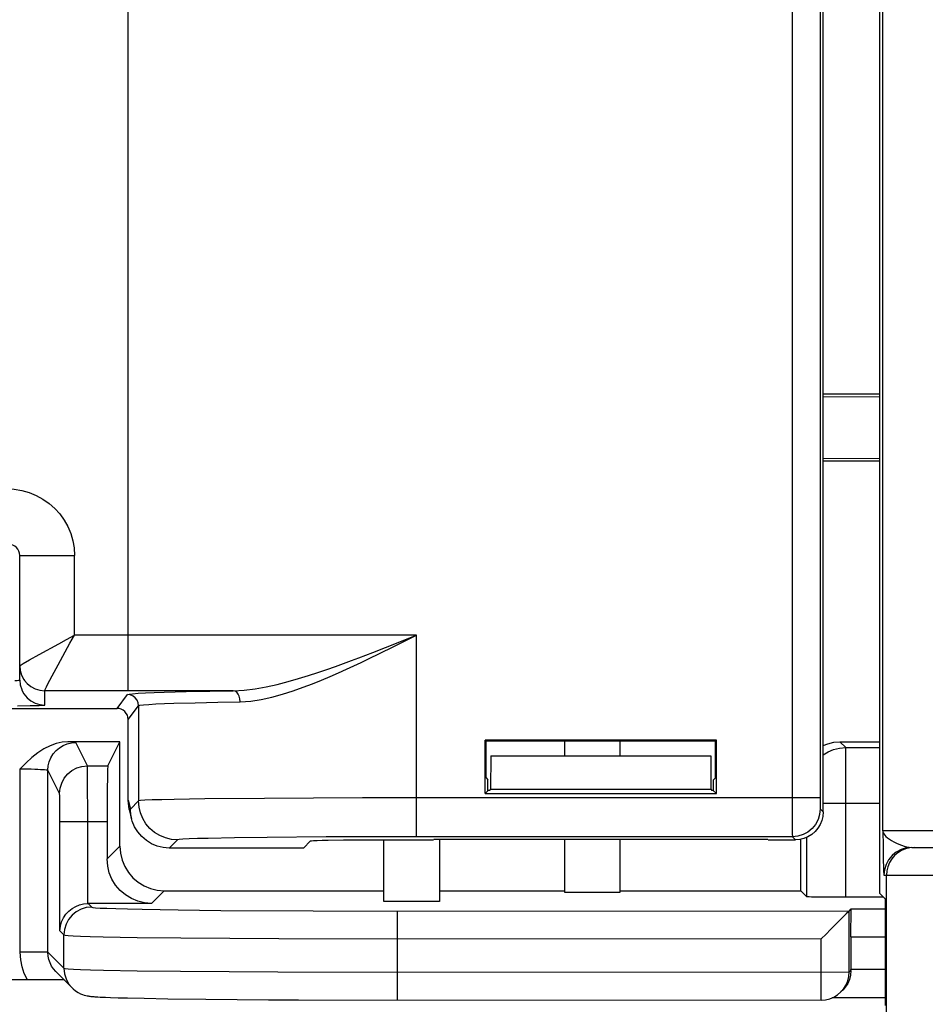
# Model space of a CAD drawing. Header units: millimetres. Extents: x 0 to 210, y 0 to 297.
# Tile 6 of 43: x 60.86 to 66.29, y 142.99 to 148.89. Entities that reach past the tile are written whole.
import ezdxf
from ezdxf.enums import TextEntityAlignment as Align

# ---------------------------------------------------------------- set-up
doc = ezdxf.new("R2010")
doc.units = ezdxf.units.MM
doc.header["$LTSCALE"] = 19.36
doc.layers.get('0').update_dxf_attribs({"linetype": 'CONTINUOUS'})
doc.layers.add('Z_DIM_2D', color=7, linetype='CONTINUOUS')
doc.styles.add('TEXTSTYLE_3', font='tridonic-metric-print-light.otf')
doc.dimstyles.new('DIMSTYLE_2', dxfattribs={"dimtxt": 2.2, "dimasz": 3.5, "dimexe": 1.5, "dimexo": 0, "dimgap": 0.55, "dimtad": 1, "dimlfac": 3, "dimdsep": 46, "dimtxsty": 'TEXTSTYLE_3', "dimblk": '_FILLED', "dimblk1": '_FILLED', "dimblk2": '_FILLED', "dimcen": 0.09, "dimclrt": 5, "dimadec": 4, "dimazin": 2, "dimtp": 0.3, "dimtm": 0.3, "dimtfac": 1, "dimtofl": 0, "dimtmove": 0, "dimatfit": 3, "dimldrblk": '_FILLED', "dimfxl": 1, "dimtolj": 1, "dimarcsym": 0})
doc.dimstyles.new('DIMSTYLE_3', dxfattribs={"dimtxt": 2.2, "dimasz": 3.5, "dimexe": 1.5, "dimexo": 0, "dimgap": 0.55, "dimtad": 1, "dimdec": 1, "dimlfac": 3, "dimdsep": 46, "dimtxsty": 'TEXTSTYLE_3', "dimblk": '_FILLED', "dimblk1": '_FILLED', "dimblk2": '_FILLED', "dimcen": 0.09, "dimclrt": 5, "dimadec": 4, "dimazin": 2, "dimtp": 0.3, "dimtm": 0.3, "dimtfac": 1, "dimtdec": 1, "dimtofl": 0, "dimtmove": 0, "dimatfit": 3, "dimldrblk": '_FILLED', "dimfxl": 1, "dimtolj": 1, "dimarcsym": 0})

# ---------------------------------------------------------------- blocks, each defined once
blk = doc.blocks.new('*D1')
at = {"layer": 'Z_DIM_2D', "color": 2, "linetype": 'CONTINUOUS'}
for p, q in [((92.682, 147.0118), (92.682, 133.5362)), ((57.682, 143.4691), (57.682, 133.5362)), ((57.682, 135.0362), (75.182, 135.0362)), ((92.682, 135.0362), (75.182, 135.0362))]:
    blk.add_line(p, q, dxfattribs=at)
at = {"layer": 'Z_DIM_2D', "color": 5, "linetype": 'CONTINUOUS', "style": 'TEXTSTYLE_3'}
blk.add_text('105', height=2.2, dxfattribs=at).set_placement((75.182, 135.5862), align=Align.CENTER)
blk = doc.blocks.new('_FILLED')
at = {"color": 0, "linetype": 'BYBLOCK'}
blk.add_solid([(0, 0), (-1, 0.125), (-1, -0.125)], dxfattribs=at)
blk = doc.blocks.new('_NONE')
blk = doc.blocks.new('*D3')
at = {"layer": 'Z_DIM_2D', "color": 2, "linetype": 'CONTINUOUS'}
for p, q in [((91.0153, 144.6785), (91.0153, 137.4397)), ((59.357, 143.0118), (59.357, 137.4397)), ((59.357, 138.9397), (75.1861, 138.9397)), ((91.0153, 138.9397), (75.1861, 138.9397))]:
    blk.add_line(p, q, dxfattribs=at)
at = {"layer": 'Z_DIM_2D', "color": 5, "linetype": 'CONTINUOUS', "style": 'TEXTSTYLE_3'}
blk.add_text('95', height=2.2, dxfattribs=at).set_placement((75.1861, 139.4897), align=Align.CENTER)

msp = doc.modelspace()

# ---------------------------------------------------------------- linework, layer by layer
at = {"color": 7, "linetype": 'CONTINUOUS'}
for p, q in [((66.018817, 160.436145), (66.018817, 143.654132)), ((65.68197, 144.141293), (65.68197, 151.648984)), ((66.018817, 146.645138), (65.68197, 146.645138)), ((65.68197, 146.630503), (66.018817, 146.628867)), ((65.68197, 146.259774), (66.018817, 146.26141)), ((65.68197, 146.245138), (66.018817, 146.245138)), ((60.865303, 144.931901), (60.865303, 145.678472)), ((60.865303, 144.931901), (60.868185, 144.902642)), ((60.525531, 144.761805), (61.448646, 144.761805)), ((61.515303, 144.212303), (61.515303, 144.695143)), ((61.465303, 144.561805), (61.153583, 144.561805)), ((61.39319, 144.417554), (61.465303, 144.561805)), ((61.465303, 143.935707), (61.465303, 144.561805)), ((63.65557, 144.252072), (63.65557, 144.571538)), ((63.65557, 144.571538), (63.661243, 144.565865)), ((65.041703, 144.571538), (63.65557, 144.571538)), ((63.661243, 144.345138), (63.661243, 144.565865)), ((65.03603, 144.565865), (63.661243, 144.565865)), ((64.13197, 144.565865), (64.13197, 144.478472)), ((64.465303, 144.478472), (64.465303, 144.565865)), ((65.03603, 144.565865), (65.041703, 144.571538)), ((65.03603, 144.345138), (65.03603, 144.565865)), ((65.041703, 144.252072), (65.041703, 144.571538)), ((65.78195, 144.561805), (66.018817, 144.561805)), ((63.689523, 144.478472), (63.688515, 144.278472)), ((63.689523, 144.478472), (65.00775, 144.478472)), ((65.00775, 144.478472), (65.008758, 144.278472)), ((63.661243, 144.345138), (63.672152, 144.334229)), ((63.672152, 144.268654), (63.672152, 144.334229)), ((65.03603, 144.345138), (65.025121, 144.334229)), ((65.025121, 144.268654), (65.025121, 144.334229)), ((61.389747, 144.277422), (61.389147, 144.185675)), ((63.65557, 144.252072), (63.672152, 144.268654)), ((63.683123, 144.270384), (63.688515, 144.278472)), ((63.688515, 144.278472), (65.008758, 144.278472)), ((65.008758, 144.278472), (65.01415, 144.270384)), ((65.017078, 144.270039), (65.01415, 144.270384)), ((65.025121, 144.269709), (65.017078, 144.270039)), ((65.025121, 144.268654), (65.041703, 144.252072)), ((63.65557, 144.252072), (65.041703, 144.252072)), ((61.389147, 144.185675), (61.388941, 143.859345)), ((61.52199, 144.156762), (61.535166, 144.102833)), ((62.565557, 143.924894), (62.608844, 143.968181)), ((62.714509, 143.972119), (62.80663, 143.973309)), ((62.80663, 143.973309), (62.980451, 143.974421)), ((62.980451, 143.974421), (63.345728, 143.97464)), ((63.048637, 143.604781), (63.048637, 143.974588)), ((63.38197, 143.978419), (63.38197, 143.604781)), ((63.386945, 143.978498), (63.430058, 143.978872)), ((63.430058, 143.978872), (65.216462, 143.979004)), ((64.13197, 143.979095), (64.13197, 143.660337)), ((64.465303, 143.660337), (64.465303, 143.979095)), ((65.216462, 143.979004), (65.267215, 143.978872)), ((65.351546, 143.97464), (65.515318, 143.97464)), ((65.548637, 143.669064), (65.548637, 143.978441)), ((62.565557, 143.924894), (61.761706, 143.924894)), ((66.212806, 143.928472), (69.165617, 143.928472)), ((61.731947, 143.669064), (63.048637, 143.669064)), ((63.38197, 143.669064), (64.13197, 143.669064)), ((64.13197, 143.660337), (64.465303, 143.660337)), ((64.465303, 143.669064), (65.548637, 143.669064)), ((65.584894, 143.632806), (65.548637, 143.669064)), ((65.746688, 143.629939), (65.682052, 143.630365)), ((66.043134, 143.629792), (65.746688, 143.629939)), ((66.01884, 143.654086), (66.018841, 143.654132)), ((66.01884, 143.654086), (66.055012, 143.617914)), ((66.055012, 142.982047), (66.055012, 143.617914)), ((61.655585, 143.592701), (61.272832, 143.592701)), ((63.38197, 143.604781), (63.048637, 143.604781)), ((65.837263, 143.547291), (65.850818, 143.560847)), ((65.848637, 143.391999), (65.850818, 143.560847)), ((65.850818, 143.560847), (66.055012, 143.560847)), ((65.82022, 143.530175), (65.725894, 143.435922)), ((65.848637, 143.391999), (65.848637, 143.19642)), ((65.848637, 143.391999), (66.055012, 143.391999)), ((61.082982, 143.182378), (61.178858, 143.086502)), ((65.848694, 143.192099), (65.848637, 143.19642)), ((66.055012, 143.19642), (65.848637, 143.19642)), ((60.998673, 143.135512), (60.062841, 143.13573)), ((61.087074, 143.13487), (60.998673, 143.135512)), ((61.130962, 143.134397), (61.087074, 143.13487)), ((65.839687, 143.136683), (65.828909, 143.112394)), ((61.333727, 143.032891), (61.347527, 143.032154)), ((61.347527, 143.032154), (61.362954, 143.031424)), ((61.362954, 143.031424), (61.380148, 143.030696)), ((61.380148, 143.030696), (61.409521, 143.029604)), ((61.409521, 143.029604), (61.455861, 143.028145)), ((61.455861, 143.028145), (61.510893, 143.02669)), ((61.510893, 143.02669), (61.610467, 143.02454)), ((61.610467, 143.02454), (61.753408, 143.02213)), ((61.753408, 143.02213), (61.980586, 143.019293)), ((66.055012, 143.027571), (65.735206, 143.027571)), ((65.801407, 143.075762), (65.788462, 143.062816)), ((61.980586, 143.019293), (62.357059, 143.016234)), ((62.357059, 143.016234), (62.536305, 143.015292)), ((62.536305, 143.015292), (65.67061, 143.014015))]:
    msp.add_line(p, q, dxfattribs=at)
at = {"color": 9, "linetype": 'CONTINUOUS'}
for p, q in [((66.039394, 144.028472), (66.039394, 160.061805)), ((65.496561, 151.630473), (65.496761, 144.066525)), ((65.663189, 151.574197), (65.66322, 144.205437)), ((61.515303, 144.8678), (61.515303, 150.922476)), ((60.865303, 145.678472), (61.193211, 145.678472)), ((61.193211, 145.201038), (61.193211, 145.678472)), ((61.095451, 145.02353), (61.166281, 145.152859)), ((61.166281, 145.152859), (61.193308, 145.201038)), ((63.244075, 145.201083), (61.193211, 145.201038)), ((63.057451, 145.12674), (63.244075, 145.201083)), ((63.099289, 145.128977), (63.244075, 145.201083)), ((63.244075, 143.992571), (63.244075, 145.201083)), ((62.981576, 145.097023), (63.057451, 145.12674)), ((63.029091, 145.09443), (63.099289, 145.128977)), ((60.886116, 145.030464), (60.923882, 145.052022)), ((60.923882, 145.052022), (60.98073, 145.083862)), ((61.059592, 144.956816), (61.095451, 145.02353)), ((62.144984, 144.8678), (61.015303, 144.867688)), ((61.015303, 144.781924), (61.015303, 144.867688)), ((61.73106, 144.859167), (61.863838, 144.862707)), ((61.863838, 144.862707), (62.005321, 144.865568)), ((62.005321, 144.865568), (62.144984, 144.8678)), ((61.448646, 144.761805), (61.510891, 144.844801)), ((61.789253, 144.792511), (61.916924, 144.796051)), ((61.916924, 144.796051), (62.052965, 144.798911)), ((62.052965, 144.798911), (62.187257, 144.801144)), ((60.850981, 144.777256), (60.927226, 144.778218)), ((61.515303, 144.695143), (61.577552, 144.778145)), ((61.577552, 144.778145), (61.577552, 144.207367)), ((61.270707, 144.417554), (61.200776, 144.557441)), ((65.816916, 144.526839), (65.78195, 144.561805)), ((65.816916, 144.526839), (66.018817, 144.526839)), ((65.817428, 144.498349), (65.817192, 144.518393)), ((65.81786, 144.419608), (65.817428, 144.498349)), ((60.867471, 143.300287), (60.867471, 144.399445)), ((61.034123, 143.300287), (61.034123, 144.390831)), ((61.104055, 144.250944), (61.034123, 144.390831)), ((61.270707, 144.417554), (61.39319, 144.417554)), ((61.271734, 144.373654), (61.271363, 144.399384)), ((65.818208, 143.629792), (65.81786, 144.419608)), ((61.272261, 144.309053), (61.271734, 144.373654)), ((61.272814, 144.125988), (61.272261, 144.309053)), ((61.105438, 144.209539), (61.105082, 144.229042)), ((61.10577, 144.181404), (61.105438, 144.209539)), ((61.515303, 144.212303), (61.528495, 144.15831)), ((61.577552, 144.207367), (61.528495, 144.15831)), ((61.974176, 144.219273), (61.790401, 144.216298)), ((62.332311, 144.222828), (61.974176, 144.219273)), ((62.920563, 144.225527), (62.332311, 144.222828)), ((65.663178, 144.225884), (62.920563, 144.225527)), ((65.66322, 144.205437), (65.663333, 144.187939)), ((61.106111, 144.125631), (61.10577, 144.181404)), ((65.663333, 144.187939), (65.663509, 144.173625)), ((65.664039, 144.159223), (65.68197, 144.141293)), ((65.68197, 144.193534), (66.018817, 144.193534)), ((61.106179, 143.428202), (61.106111, 144.125631)), ((61.106179, 144.084335), (61.388941, 144.084335)), ((61.272832, 143.592701), (61.272814, 144.125988)), ((65.496761, 144.066525), (65.497095, 144.007021)), ((66.039394, 144.028472), (66.040844, 143.936469)), ((67.03197, 144.028472), (66.039394, 144.028472)), ((61.810865, 143.974053), (61.761706, 143.924894)), ((62.151913, 143.98596), (61.993948, 143.982985)), ((62.348682, 143.988459), (62.151913, 143.98596)), ((62.703188, 143.991184), (62.348682, 143.988459)), ((63.244075, 143.992571), (62.703188, 143.991184)), ((65.497387, 143.992571), (63.244075, 143.992571)), ((65.497387, 143.992571), (65.515318, 143.97464)), ((65.584894, 143.632806), (65.584894, 143.990314)), ((61.465303, 143.935707), (61.388941, 143.859345)), ((66.040844, 143.936469), (66.042463, 143.849986)), ((66.042463, 143.849986), (66.043399, 143.812052)), ((66.046154, 143.761805), (69.165618, 143.761805)), ((66.061212, 142.715194), (66.061212, 143.761805)), ((61.731947, 143.669064), (61.655585, 143.592701)), ((61.274985, 143.592701), (61.296709, 143.570977)), ((61.814728, 143.55458), (62.069938, 143.55171)), ((62.069938, 143.55171), (62.624773, 143.548215)), ((62.624773, 143.548215), (65.837263, 143.547291)), ((63.129885, 143.014001), (63.129885, 143.547291)), ((65.837263, 143.180668), (65.837263, 143.547291)), ((61.106179, 143.428202), (61.130057, 143.404325)), ((61.130057, 143.204353), (61.130057, 143.404325)), ((61.569335, 143.389628), (61.83151, 143.386384)), ((61.83151, 143.386384), (62.418674, 143.382208)), ((62.418674, 143.382208), (65.67061, 143.380639)), ((65.67061, 143.014015), (65.67061, 143.380639)), ((61.034123, 143.300287), (60.867471, 143.300287)), ((61.034123, 143.300287), (61.130057, 143.204353)), ((61.569849, 143.189649), (61.828345, 143.186445)), ((61.828345, 143.186445), (62.412497, 143.182265)), ((62.412497, 143.182265), (65.837263, 143.180668)), ((65.848694, 143.192099), (65.837263, 143.180668))]:
    msp.add_line(p, q, dxfattribs=at)
for points in [[(60.786357, 146.078472), (60.832607, 146.07584), (60.877633, 146.06827), (60.921708, 146.055658), (60.964016, 146.03832), (61.003973, 146.016414), (61.041152, 145.99031), (61.075049, 145.960285), (61.105318, 145.926782), (61.131534, 145.890154), (61.153444, 145.850949), (61.170683, 145.809658), (61.183163, 145.766804), (61.190646, 145.723161), (61.193211, 145.678472)], [(60.98073, 145.083862), (61.098682, 145.14914), (61.144877, 145.174357), (61.193211, 145.201135)], [(62.144984, 144.8678), (62.210026, 144.871202), (62.27576, 144.879282), (62.342753, 144.891152), (62.409302, 144.905868), (62.474025, 144.922464), (62.536529, 144.940219), (62.59579, 144.958412), (62.652336, 144.976757), (62.706338, 144.995101), (62.757844, 145.013199), (62.806909, 145.030943), (62.853684, 145.048229), (62.898299, 145.065028), (62.981576, 145.097023)], [(62.187257, 144.801144), (62.249666, 144.805768), (62.313002, 144.814922), (62.377397, 144.829158), (62.441409, 144.846825), (62.503649, 144.866689), (62.563743, 144.888046), (62.620746, 144.909813), (62.675095, 144.931892), (62.727033, 144.95387), (62.776546, 144.975622), (62.823731, 144.996893), (62.868699, 145.017658), (62.911604, 145.037804), (62.952547, 145.057333), (63.029091, 145.09443)], [(60.865303, 145.017717), (60.867577, 145.019391), (60.874492, 145.023645), (60.886116, 145.030464)], [(60.836528, 144.928817), (60.84892, 144.929522), (60.857985, 144.930285), (60.86347, 144.931074), (60.865303, 144.931902)], [(60.893999, 144.929451), (60.909229, 144.911629), (60.931959, 144.892974), (60.957894, 144.87911), (60.986036, 144.870572), (61.015303, 144.867688)], [(61.015266, 144.867688), (61.016075, 144.870738), (61.019462, 144.87852), (61.025441, 144.890946), (61.034084, 144.908074), (61.04551, 144.930081), (61.059592, 144.956816)], [(60.878216, 144.871025), (60.890583, 144.848578), (60.909237, 144.825851), (60.931968, 144.8072), (60.957901, 144.79334), (60.98604, 144.784806), (61.015303, 144.781924)], [(61.510891, 144.844801), (61.520264, 144.847488), (61.541422, 144.850072), (61.575164, 144.852568), (61.619086, 144.854934), (61.671629, 144.857133), (61.73106, 144.859167)], [(62.187257, 144.801144), (62.185695, 144.818252), (62.181405, 144.834215), (62.174676, 144.847962), (62.165958, 144.858573), (62.155835, 144.865337), (62.144984, 144.8678)], [(61.577552, 144.778145), (61.575277, 144.795394), (61.568616, 144.811468), (61.558022, 144.825272), (61.544218, 144.835865), (61.528142, 144.842527), (61.510891, 144.844801)], [(61.577552, 144.778145), (61.586037, 144.780832), (61.606908, 144.783416), (61.639244, 144.785912), (61.681586, 144.788278), (61.732104, 144.790477), (61.789253, 144.792511)], [(60.927226, 144.778218), (60.957753, 144.77884), (60.982434, 144.779545), (61.000667, 144.780308), (61.01152, 144.781098), (61.015303, 144.781924)], [(61.034123, 144.390831), (61.036183, 144.416889), (61.042294, 144.442305), (61.052305, 144.466455), (61.065971, 144.488743), (61.082955, 144.508622), (61.102838, 144.525601), (61.125132, 144.539263), (61.149288, 144.549272), (61.174711, 144.555381), (61.200776, 144.557441)], [(61.200776, 144.557441), (61.199092, 144.558209), (61.194874, 144.558965), (61.188063, 144.559714), (61.178834, 144.560443), (61.16736, 144.561138), (61.153583, 144.561805)], [(65.68197, 144.483602), (65.711004, 144.501397), (65.744825, 144.51541), (65.780421, 144.523961), (65.816916, 144.526839)], [(65.817192, 144.518393), (65.817059, 144.524378), (65.816916, 144.526839)], [(60.867471, 144.399445), (60.890364, 144.39936), (60.912841, 144.399116), (60.93449, 144.398707), (60.954842, 144.39815), (60.973611, 144.397443), (60.990041, 144.396631), (61.003594, 144.395754), (61.014525, 144.394824), (61.022899, 144.393868), (61.028926, 144.392882), (61.032694, 144.39187), (61.034123, 144.390831)], [(61.104055, 144.250944), (61.107266, 144.283441), (61.116757, 144.31469), (61.13216, 144.34349), (61.152886, 144.368735), (61.178138, 144.389455), (61.206945, 144.404855), (61.238202, 144.414343), (61.270707, 144.417554)], [(61.271363, 144.399384), (61.271162, 144.408349), (61.270943, 144.414665), (61.270707, 144.417554)], [(61.105082, 144.229042), (61.104899, 144.236108), (61.10471, 144.241925), (61.10451, 144.246342), (61.10429, 144.249347), (61.104055, 144.250944)], [(61.790401, 144.216298), (61.717479, 144.21465), (61.658763, 144.212911), (61.61539, 144.211104), (61.588174, 144.209259), (61.577552, 144.207367)], [(61.810865, 143.974053), (61.774371, 143.976931), (61.738775, 143.985482), (61.704954, 143.999496), (61.67374, 144.018626), (61.645902, 144.042403), (61.622125, 144.070241), (61.602994, 144.101455), (61.588981, 144.135276), (61.58043, 144.170872), (61.577552, 144.207367)], [(65.664039, 144.159223), (65.660832, 144.126715), (65.651345, 144.095455), (65.635943, 144.066645), (65.615218, 144.041392), (65.589965, 144.020667), (65.561155, 144.005265), (65.529896, 143.995778), (65.497387, 143.992571)], [(65.663509, 144.173625), (65.663621, 144.167852), (65.663748, 144.163352), (65.663887, 144.160519), (65.664039, 144.159223)], [(66.039394, 144.028472), (66.040205, 144.022783), (66.042195, 144.016427), (66.045739, 144.009413), (66.051068, 144.001884), (66.058352, 143.993977), (66.067614, 143.985827), (66.078749, 143.977594), (66.091548, 143.96944), (66.105649, 143.961537), (66.120689, 143.954091), (66.136088, 143.947315), (66.151601, 143.94134), (66.166672, 143.936416), (66.181618, 143.932417), (66.196997, 143.929554), (66.212818, 143.928472)], [(61.993948, 143.982985), (61.931202, 143.981337), (61.880793, 143.979598), (61.843406, 143.97779), (61.820228, 143.975946), (61.810865, 143.974053)], [(65.497095, 144.007021), (65.497234, 143.996605), (65.497387, 143.992571)], [(66.227865, 143.928472), (66.201794, 143.92642), (66.176366, 143.920314), (66.152206, 143.910306), (66.129909, 143.896641), (66.110024, 143.879656), (66.09304, 143.859769), (66.079376, 143.83747), (66.069369, 143.813308), (66.063264, 143.787877), (66.061212, 143.761805)], [(66.112613, 143.894987), (66.094965, 143.879656), (66.07424, 143.8544), (66.058839, 143.825585), (66.049356, 143.79432), (66.046154, 143.761805)], [(66.043399, 143.812052), (66.043891, 143.79612), (66.044389, 143.782759), (66.04492, 143.772333), (66.045511, 143.765412), (66.046154, 143.761805)], [(61.296709, 143.570977), (61.2642, 143.56777), (61.232941, 143.558283), (61.204131, 143.542881), (61.178878, 143.522156), (61.158153, 143.496903), (61.142751, 143.468093), (61.133264, 143.436833), (61.130057, 143.404325)], [(61.296709, 143.570977), (61.302988, 143.569225), (61.320169, 143.567451), (61.347384, 143.565663), (61.387239, 143.563836), (61.441995, 143.561929), (61.511814, 143.560008), (61.598363, 143.558108), (61.814728, 143.55458)], [(61.130057, 143.404325), (61.137267, 143.402573), (61.15565, 143.400799), (61.185622, 143.39901), (61.228816, 143.397184), (61.288319, 143.395277), (61.364717, 143.393355), (61.569335, 143.389628)], [(60.910912, 143.13573), (60.892535, 143.17292), (60.87917, 143.212743), (60.870815, 143.255198), (60.867471, 143.300287)], [(61.130057, 143.204353), (61.133254, 143.171837), (61.142734, 143.140571), (61.158133, 143.111757), (61.178858, 143.086502)], [(61.130057, 143.204353), (61.137397, 143.202583), (61.156109, 143.200794), (61.186606, 143.19899), (61.230404, 143.197154), (61.290377, 143.195247), (61.366916, 143.193334), (61.569849, 143.189649)]]:
    msp.add_lwpolyline(points, dxfattribs=at)
at = {"color": 7, "linetype": 'CONTINUOUS'}
for points in [[(60.865303, 145.017677), (60.868184, 144.988422), (60.876718, 144.960289), (60.890577, 144.934359), (60.893999, 144.929451)], [(60.868185, 144.902642), (60.876721, 144.874507), (60.878216, 144.871025)], [(61.515303, 144.695143), (61.513938, 144.708386), (61.510229, 144.720656), (61.504039, 144.732161), (61.49578, 144.742282), (61.485659, 144.750541), (61.474156, 144.756731), (61.461887, 144.76044), (61.448646, 144.761805)], [(61.153583, 144.561805), (61.118831, 144.559301), (61.08338, 144.551357), (61.046992, 144.53788), (61.010383, 144.519151), (60.974274, 144.495111), (60.93842, 144.466692), (60.902819, 144.434917), (60.867471, 144.399445)], [(65.68197, 144.538792), (65.709847, 144.550385), (65.745016, 144.55881), (65.78195, 144.561805)], [(61.39319, 144.417554), (61.392513, 144.412065), (61.391869, 144.399125), (61.391253, 144.378448), (61.390684, 144.350892), (61.389747, 144.277422)], [(63.683123, 144.270384), (63.680195, 144.270039), (63.672642, 144.26972), (63.672152, 144.269709)], [(61.522005, 144.156766), (61.518305, 144.175274), (61.515303, 144.212303)], [(61.535166, 144.102833), (61.531338, 144.121918), (61.528495, 144.15831)], [(61.76191, 143.924894), (61.725566, 143.927718), (61.689987, 143.93621), (61.656022, 143.950238), (61.62465, 143.969451), (61.596762, 143.993286), (61.572969, 144.021178), (61.553828, 144.052475), (61.539839, 144.086351), (61.535166, 144.102833)], [(65.68197, 144.141293), (65.679831, 144.114911), (65.673813, 144.089791), (65.663772, 144.065648), (65.650143, 144.043334), (65.633134, 144.023477), (65.613276, 144.006467), (65.590963, 143.992838), (65.56682, 143.982797), (65.541699, 143.976779), (65.515318, 143.97464)], [(62.608844, 143.968181), (62.614027, 143.969034), (62.62728, 143.969858), (62.648814, 143.970659), (62.677992, 143.971417), (62.714509, 143.972119)], [(63.347483, 143.977274), (63.350412, 143.977618), (63.357965, 143.977937), (63.370416, 143.978236), (63.386945, 143.978498)], [(65.267215, 143.978872), (65.310328, 143.978498), (65.326858, 143.978236), (65.339308, 143.977937), (65.346861, 143.977618), (65.34979, 143.977274)], [(61.465303, 143.935707), (61.468726, 143.893497), (61.478354, 143.853304), (61.494419, 143.814675), (61.516227, 143.778974), (61.543441, 143.747202), (61.575213, 143.719987), (61.610915, 143.69818), (61.649544, 143.682114), (61.689736, 143.672486), (61.731947, 143.669064)], [(66.212806, 143.928472), (66.180294, 143.925269), (66.149031, 143.915785), (66.120219, 143.900383), (66.112613, 143.894987)], [(61.655585, 143.592701), (61.613374, 143.596124), (61.573181, 143.605752), (61.534552, 143.621817), (61.498851, 143.643624), (61.467079, 143.670839), (61.439864, 143.702611), (61.418057, 143.738313), (61.401992, 143.776942), (61.392363, 143.817134), (61.388941, 143.859345)], [(65.682052, 143.630365), (65.630523, 143.631031), (65.611333, 143.631435), (65.597063, 143.631872), (65.588317, 143.632327), (65.584894, 143.632806)], [(61.106179, 143.428202), (61.108998, 143.456576), (61.11632, 143.482719), (61.127463, 143.506754), (61.14192, 143.52831), (61.159302, 143.547139), (61.179109, 143.563005), (61.20093, 143.575632), (61.22419, 143.584898), (61.248342, 143.590561), (61.272832, 143.592701)], [(65.837263, 143.547291), (65.835209, 143.545271), (65.82022, 143.530175)], [(65.725894, 143.435922), (65.699093, 143.409416), (65.67061, 143.380639)], [(61.082982, 143.182378), (61.080927, 143.18447), (61.067327, 143.200457), (61.055922, 143.217884), (61.046803, 143.236535), (61.03999, 143.256475), (61.03564, 143.27788), (61.034123, 143.300287)], [(65.788462, 143.062816), (65.805168, 143.082323), (65.818951, 143.104694), (65.829036, 143.128927), (65.835195, 143.154468), (65.837263, 143.180668)], [(65.848694, 143.192099), (65.8462, 143.163213), (65.839687, 143.136683)], [(61.178941, 143.086418), (61.184942, 143.080715), (61.19971, 143.068803), (61.21474, 143.059185), (61.229029, 143.05194), (61.241563, 143.04689), (61.252373, 143.043406), (61.261202, 143.041101), (61.268558, 143.039517), (61.274853, 143.038378), (61.28038, 143.037522), (61.285542, 143.036827), (61.290443, 143.036245), (61.29528, 143.035733), (61.300129, 143.035269), (61.30512, 143.034835), (61.310288, 143.034424), (61.315701, 143.034028), (61.321387, 143.033642), (61.333727, 143.032891)], [(65.828909, 143.112394), (65.814602, 143.090688), (65.801398, 143.075766)], [(65.67061, 143.014015), (65.696131, 143.015976), (65.721253, 143.021887), (65.745369, 143.031711), (65.767801, 143.045274), (65.788462, 143.062816)]]:
    msp.add_lwpolyline(points, dxfattribs=at)
msp.add_arc((60.798637, 145.678472), 0.066667, 0, 90, dxfattribs=at)

# ---------------------------------------------------------------- dimensions: what is measured, and where the dimension line sits
at = {"layer": 'Z_DIM_2D', "color": 2, "linetype": 'CONTINUOUS'}
for base, p1, p2, dimstyle, picture, middle in [((92.68197, 135.03617), (57.68197, 143.469092), (92.68197, 147.011805), 'DIMSTYLE_2', '*D1', (75.171212, 135.03617)), ((91.015303, 138.93969), (59.35697, 143.011805), (91.015303, 144.678472), 'DIMSTYLE_3', '*D3', (75.189125, 138.93969))]:
    dim = msp.add_linear_dim(base=base, p1=p1, p2=p2, dimstyle=dimstyle, override={"dimblk1": 'NONE', "dimblk2": 'NONE', "dimsah": 1}, dxfattribs=at)
    dim.commit()
    dim.dimension.update_dxf_attribs({"geometry": picture, "text_midpoint": middle, "dimtype": 160})

doc.saveas('drawing.dxf')
